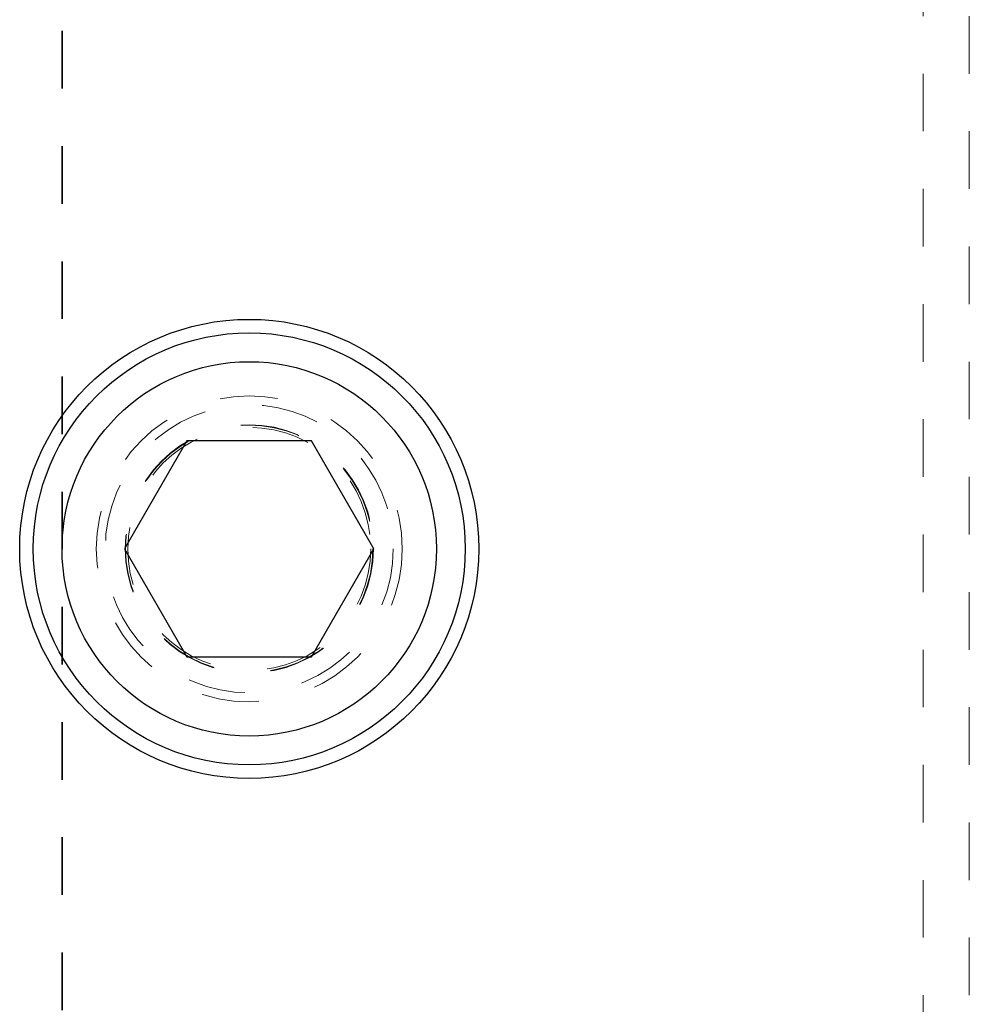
# Model space of a CAD drawing. Header units: inches. Extents: x 1802 to 2468, y -253 to -72.
# Tile 36 of 256: x 1818.46 to 1820.11, y -153.44 to -151.73. Entities that reach past the tile are written whole.
import ezdxf

# ---------------------------------------------------------------- set-up
doc = ezdxf.new("R2010")
doc.units = ezdxf.units.IN
doc.header["$LTSCALE"] = 0.5
doc.header["$MEASUREMENT"] = 0
doc.linetypes.add('HIDDEN', pattern=[0.225, 0.15, -0.075])
doc.linetypes.add('PHANTOM', pattern=[0.25, 0.125, -0.025, 0.025, -0.025, 0.025, -0.025])
for name, color, linetype in [('DSS-M-S', 53, 'Continuous'), ('SID-M-P', 202, 'PHANTOM'), ('SVD-M-S', 8, 'Continuous')]:
    doc.layers.add(name, color=color, linetype=linetype)

msp = doc.modelspace()

# ---------------------------------------------------------------- linework, layer by layer
at = {"layer": 'DSS-M-S', "linetype": 'HIDDEN', "lineweight": 18}
for p, q in [((1820.02987, -138.02387), (1820.02987, -155.02387)), ((1820.10987, -155.02387), (1820.10987, -148.52387))]:
    msp.add_line(p, q, dxfattribs=at)
at = {"layer": 'DSS-M-S', "linetype": 'Continuous', "lineweight": 25}
msp.add_circle((1818.85987, -152.64887), 0.3985, dxfattribs=at)
at = {"layer": 'DSS-M-S', "linetype": 'HIDDEN', "lineweight": 18}
for radius in [0.2655, 0.21095]:
    msp.add_circle((1818.85987, -152.64887), radius, dxfattribs=at)
at = {"layer": 'SID-M-P', "linetype": 'PHANTOM', "lineweight": 35}
msp.add_line((1818.53487, -133.74966), (1818.53487, -162.41644), dxfattribs=at)
at = {"layer": 'SVD-M-S', "linetype": 'Continuous', "lineweight": 25}
for p, q in [((1818.75162, -152.46137), (1818.64336, -152.64887)), ((1818.96812, -152.46137), (1818.75162, -152.46137)), ((1819.07637, -152.64887), (1818.96812, -152.46137)), ((1818.64336, -152.64887), (1818.75162, -152.83637)), ((1818.96812, -152.83637), (1819.07637, -152.64887)), ((1818.75162, -152.83637), (1818.96812, -152.83637))]:
    msp.add_line(p, q, dxfattribs=at)
for radius in [0.375, 0.325]:
    msp.add_circle((1818.85987, -152.64887), radius, dxfattribs=at)
at = {"layer": 'SVD-M-S', "linetype": 'HIDDEN', "lineweight": 18}
for radius in [0.25, 0.21542, 0.21515, 0.21463]:
    msp.add_circle((1818.85987, -152.64887), radius, dxfattribs=at)

doc.saveas('drawing.dxf')
